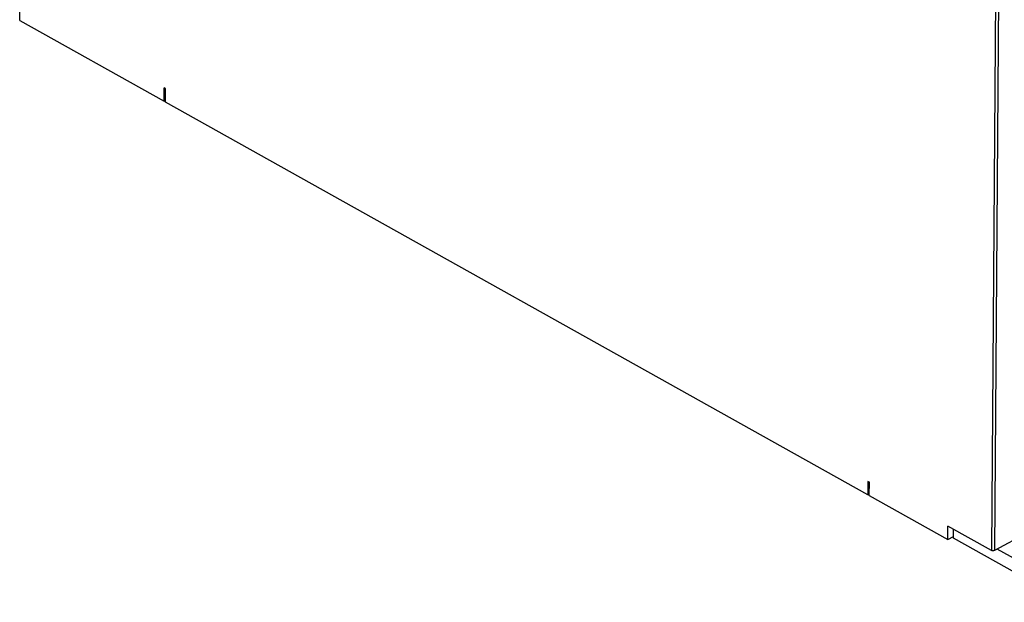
# Model space of a CAD drawing. Extents: x 0 to 420, y 0 to 297.
# Tile 19 of 37: x 323 to 370, y 68 to 96. Entities that reach past the tile are written whole.
import ezdxf

# ---------------------------------------------------------------- set-up
doc = ezdxf.new("R2010")
doc.units = 0
doc.header["$LTSCALE"] = 23.1
doc.layers.get('0').update_dxf_attribs({"linetype": 'CONTINUOUS'})

msp = doc.modelspace()

# ---------------------------------------------------------------- linework, layer by layer
at = {"color": 9, "linetype": 'CONTINUOUS'}
for p, q in [((369.768, 105.78), (369.501, 70.183)), ((369.91, 105.778), (369.643, 70.183))]:
    msp.add_line(p, q, dxfattribs=at)
at = {"color": 7, "linetype": 'CONTINUOUS'}
for p, q in [((323.061, 95.498), (323.066, 96.134)), ((323.061, 95.498), (329.96, 91.643)), ((329.96, 91.643), (329.964, 92.279)), ((330.034, 92.24), (329.964, 92.279)), ((330.029, 91.603), (330.034, 92.24)), ((329.96, 91.643), (330.03, 91.679)), ((363.594, 72.845), (330.029, 91.603)), ((387.528, 79.747), (369.643, 70.183)), ((363.599, 73.482), (363.594, 72.845)), ((363.669, 73.443), (363.599, 73.482)), ((363.664, 72.807), (363.669, 73.443)), ((363.594, 72.845), (363.664, 72.881)), ((363.664, 72.807), (367.416, 70.71)), ((367.416, 70.71), (367.421, 71.346)), ((369.501, 70.183), (367.421, 71.346)), ((367.683, 70.773), (367.686, 71.198)), ((367.416, 70.71), (367.683, 70.848)), ((373.173, 67.704), (367.683, 70.773)), ((373.178, 68.344), (369.768, 70.25))]:
    msp.add_line(p, q, dxfattribs=at)
msp.add_lwpolyline([(369.643, 70.183), (369.631, 70.177), (369.617, 70.173), (369.603, 70.17), (369.587, 70.168), (369.572, 70.167), (369.556, 70.168), (369.541, 70.17), (369.526, 70.173), (369.513, 70.178), (369.501, 70.183)], dxfattribs=at)

doc.saveas('drawing.dxf')
